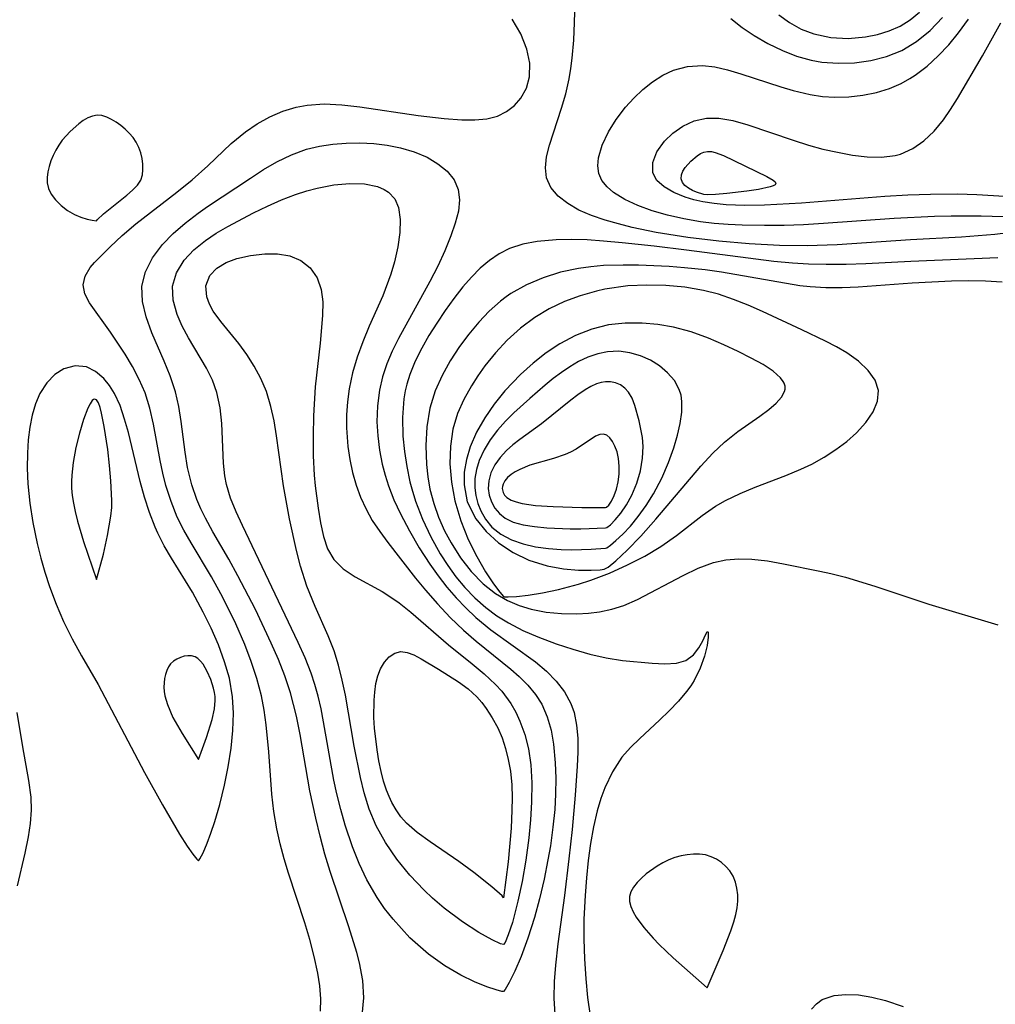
# Model space of a CAD drawing. Header units: inches. Extents: x 1073367 to 1082519, y 1569854 to 1574957.
# Tile 107 of 256: x 1075491 to 1075587, y 1573493 to 1573590. Entities that reach past the tile are written whole.
import ezdxf

# ---------------------------------------------------------------- set-up
doc = ezdxf.new("R2010")
doc.units = ezdxf.units.IN
doc.header["$MEASUREMENT"] = 0
doc.layers.add('CGG_CurvaNivelLidar_v1', color=7, linetype='Continuous', lineweight=30, true_color=0x008008)

msp = doc.modelspace()

# ---------------------------------------------------------------- linework, layer by layer
at = {"layer": 'CGG_CurvaNivelLidar_v1'}
for points in [[(1075588.3977, 1573568.8132, 66.5), (1075586.7808, 1573568.6106, 66.5), (1075583.5126, 1573568.3522, 66.5), (1075578.4809, 1573568.0851, 66.5), (1075571.2795, 1573567.6082, 66.5), (1075568.3358, 1573567.5046, 66.5), (1075565.6326, 1573567.5357, 66.5), (1075562.6496, 1573567.6994, 66.5), (1075559.671, 1573567.9467, 66.5), (1075556.6121, 1573568.3015, 66.5), (1075553.5106, 1573568.8034, 66.5), (1075551.1394, 1573569.3044, 66.5), (1075549.7793, 1573569.6437, 66.5), (1075548.4707, 1573570.0187, 66.5), (1075547.1373, 1573570.4729, 66.5), (1075545.91, 1573571.0021, 66.5), (1075544.7989, 1573571.644, 66.5), (1075543.8668, 1573572.3862, 66.5), (1075543.1563, 1573573.225, 66.5), (1075542.7228, 1573574.1624, 66.5), (1075542.6054, 1573575.1632, 66.5), (1075542.7259, 1573576.2472, 66.5), (1075543.0111, 1573577.4033, 66.5), (1075544.1888, 1573581.0113, 66.5), (1075544.6075, 1573582.4329, 66.5), (1075544.9483, 1573583.8986, 66.5), (1075545.1155, 1573584.9094, 66.5), (1075545.2405, 1573585.9349, 66.5), (1075545.3869, 1573587.6934, 66.5), (1075545.4723, 1573589.4574, 66.5), (1075545.585, 1573593.6082, 66.5)], [(1075565.5506, 1573590.2111, 67), (1075566.6107, 1573589.4356, 67), (1075567.7636, 1573588.8041, 67), (1075568.9917, 1573588.3319, 67), (1075570.6572, 1573587.9781, 67), (1075572.3728, 1573587.8831, 67), (1075574.0818, 1573588.0229, 67), (1075575.2574, 1573588.2577, 67), (1075576.3951, 1573588.6123, 67), (1075577.4768, 1573589.0997, 67), (1075578.4572, 1573589.7106, 67), (1075579.3631, 1573590.4461, 67)], [(1075520.514, 1573492.262, 67), (1075520.5219, 1573493.4931, 67), (1075520.4236, 1573494.7504, 67), (1075520.2343, 1573496.0068, 67), (1075519.8864, 1573497.659, 67), (1075519.4548, 1573499.3102, 67), (1075518.963, 1573500.9563, 67), (1075517.3642, 1573505.8253, 67), (1075516.9234, 1573507.2633, 67), (1075516.5261, 1573508.7151, 67), (1075516.1955, 1573510.184, 67), (1075515.9204, 1573511.884, 67), (1075515.7338, 1573513.6022, 67), (1075515.4329, 1573517.7718, 67), (1075515.1763, 1573520.4192, 67), (1075514.9781, 1573521.8595, 67), (1075514.7096, 1573523.2839, 67), (1075514.2617, 1573524.9827, 67), (1075513.7007, 1573526.6567, 67), (1075513.0557, 1573528.3107, 67), (1075512.1704, 1573530.3356, 67), (1075511.4558, 1573531.8309, 67), (1075510.7017, 1573533.3044, 67), (1075509.7864, 1573534.9643, 67), (1075507.7867, 1573538.2972, 67), (1075507.0738, 1573539.5562, 67), (1075506.4305, 1573540.8419, 67), (1075505.8119, 1573542.3616, 67), (1075505.3158, 1573543.9239, 67), (1075505.0061, 1573545.1613, 67), (1075504.7456, 1573546.4087, 67), (1075504.0942, 1573549.9711, 67), (1075503.7313, 1573551.5306, 67), (1075503.2536, 1573553.0407, 67), (1075502.6913, 1573554.3592, 67), (1075502.0324, 1573555.6234, 67), (1075501.3118, 1573556.8366, 67), (1075499.8607, 1573559.02, 67), (1075497.8023, 1573561.8842, 67), (1075497.3326, 1573562.7819, 67), (1075497.1621, 1573563.6646, 67), (1075497.3627, 1573564.5192, 67), (1075497.8715, 1573565.359, 67), (1075498.2834, 1573565.8475, 67), (1075499.8186, 1573567.3968, 67), (1075501.0203, 1573568.5115, 67), (1075502.3411, 1573569.6451, 67), (1075506.39, 1573572.7693, 67), (1075507.8875, 1573573.9838, 67), (1075509.4178, 1573575.353, 67), (1075511.7271, 1573577.5381, 67), (1075513.1162, 1573578.7042, 67), (1075514.2796, 1573579.4997, 67), (1075515.5075, 1573580.1772, 67), (1075516.79, 1573580.7272, 67), (1075518.1196, 1573581.1338, 67), (1075519.1804, 1573581.3355, 67), (1075520.8705, 1573581.4437, 67), (1075522.6052, 1573581.365, 67), (1075524.3722, 1573581.1671, 67), (1075530.1017, 1573580.3158, 67), (1075532.6531, 1573579.9956, 67), (1075534.4097, 1573579.8752, 67), (1075535.6637, 1573579.8706, 67), (1075536.8361, 1573579.9801, 67), (1075537.9066, 1573580.2524, 67), (1075538.7938, 1573580.6883, 67), (1075539.5612, 1573581.2826, 67), (1075540.1949, 1573582.0094, 67), (1075540.7442, 1573583.0034, 67), (1075541.0514, 1573584.1137, 67), (1075541.0762, 1573585.4498, 67), (1075540.7932, 1573586.8359, 67), (1075540.1871, 1573588.327, 67), (1075539.3286, 1573589.7843, 67)], [(1075587.6174, 1573570.3545, 66), (1075585.442, 1573570.4186, 66), (1075582.4841, 1573570.4179, 66), (1075580.8618, 1573570.3773, 66), (1075576.8996, 1573570.1753, 66), (1075569.9393, 1573569.6734, 66), (1075567.9916, 1573569.5606, 66), (1075566.0633, 1573569.4994, 66), (1075564.1398, 1573569.4842, 66), (1075561.9383, 1573569.5209, 66), (1075560.562, 1573569.591, 66), (1075559.1997, 1573569.7037, 66), (1075557.8572, 1573569.8624, 66), (1075556.2007, 1573570.1351, 66), (1075554.6037, 1573570.4925, 66), (1075553.0881, 1573570.9382, 66), (1075551.6776, 1573571.4643, 66), (1075550.4039, 1573572.0647, 66), (1075549.3079, 1573572.7444, 66), (1075548.6661, 1573573.2929, 66), (1075548.1683, 1573573.9198, 66), (1075547.8602, 1573574.6151, 66), (1075547.7632, 1573575.3482, 66), (1075547.8364, 1573576.1324, 66), (1075548.202, 1573577.3896, 66), (1075548.8135, 1573578.6884, 66), (1075549.5803, 1573579.9214, 66), (1075550.4929, 1573581.1131, 66), (1075551.3117, 1573582.0133, 66), (1075552.1934, 1573582.8486, 66), (1075553.1392, 1573583.6095, 66), (1075554.1378, 1573584.257, 66), (1075555.1935, 1573584.7567, 66), (1075556.59, 1573585.1275, 66), (1075558.0442, 1573585.2118, 66), (1075559.2607, 1573585.0721, 66), (1075560.4976, 1573584.7945, 66), (1075561.8138, 1573584.4155, 66), (1075565.7331, 1573583.1171, 66), (1075566.9704, 1573582.7456, 66), (1075568.625, 1573582.3609, 66), (1075569.8359, 1573582.1861, 66), (1075571.0481, 1573582.1077, 66), (1075572.4359, 1573582.1399, 66), (1075573.8031, 1573582.296, 66), (1075575.1369, 1573582.5705, 66), (1075576.4234, 1573582.9641, 66), (1075577.5679, 1573583.4496, 66), (1075578.4315, 1573583.9335, 66), (1075578.9612, 1573584.2833, 66), (1075580.116, 1573585.167, 66), (1075581.2159, 1573586.1631, 66), (1075582.2557, 1573587.2564, 66), (1075583.2265, 1573588.4382, 66), (1075584.1789, 1573589.7821, 66)], [(1075587.7278, 1573572.3553, 65.5), (1075585.0117, 1573572.5088, 65.5), (1075583.1241, 1573572.5571, 65.5), (1075580.4728, 1573572.5498, 65.5), (1075578.2434, 1573572.4749, 65.5), (1075575.9551, 1573572.3478, 65.5), (1075567.7679, 1573571.7024, 65.5), (1075564.131, 1573571.4989, 65.5), (1075562.2229, 1573571.4673, 65.5), (1075560.3769, 1573571.5319, 65.5), (1075559.2028, 1573571.6455, 65.5), (1075558.0795, 1573571.8217, 65.5), (1075557.1834, 1573572.021, 65.5), (1075556.3424, 1573572.2681, 65.5), (1075555.2168, 1573572.7245, 65.5), (1075554.2776, 1573573.2789, 65.5), (1075553.5755, 1573573.925, 65.5), (1075553.1747, 1573574.6618, 65.5), (1075553.157, 1573575.669, 65.5), (1075553.5653, 1573576.7308, 65.5), (1075554.2988, 1573577.7666, 65.5), (1075555.1378, 1573578.5791, 65.5), (1075556.1253, 1573579.2665, 65.5), (1075557.2311, 1573579.777, 65.5), (1075558.4352, 1573580.0494, 65.5), (1075559.6389, 1573580.0467, 65.5), (1075561.043, 1573579.8067, 65.5), (1075562.5044, 1573579.3962, 65.5), (1075566.9534, 1573577.8643, 65.5), (1075568.456, 1573577.3933, 65.5), (1075569.8821, 1573577.0097, 65.5), (1075571.3025, 1573576.6854, 65.5), (1075572.7928, 1573576.4075, 65.5), (1075574.2453, 1573576.2312, 65.5), (1075575.6453, 1573576.2007, 65.5), (1075576.9749, 1573576.3696, 65.5), (1075577.5111, 1573576.516, 65.5), (1075578.7115, 1573577.0539, 65.5), (1075579.8143, 1573577.8193, 65.5), (1075580.823, 1573578.7668, 65.5), (1075581.736, 1573579.8622, 65.5), (1075582.4389, 1573580.8877, 65.5), (1075583.1022, 1573581.9737, 65.5), (1075585.5545, 1573586.154, 65.5), (1075587.3744, 1573589.4133, 65.5)], [(1075560.8399, 1573589.8214, 66.5), (1075561.9554, 1573588.9641, 66.5), (1075563.1302, 1573588.1615, 66.5), (1075564.4875, 1573587.3702, 66.5), (1075565.9017, 1573586.6857, 66.5), (1075567.2975, 1573586.1452, 66.5), (1075568.7272, 1573585.7446, 66.5), (1075569.7838, 1573585.5576, 66.5), (1075571.3934, 1573585.434, 66.5), (1075573.0016, 1573585.4844, 66.5), (1075574.5858, 1573585.7013, 66.5), (1075576.1219, 1573586.0899, 66.5), (1075577.6367, 1573586.6961, 66.5), (1075579.0975, 1573587.5717, 66.5), (1075580.4336, 1573588.6642, 66.5), (1075581.6387, 1573589.9391, 66.5)], [(1075524.6118, 1573491.8554, 66.5), (1075524.7723, 1573493.5802, 66.5), (1075524.6604, 1573495.3054, 66.5), (1075524.3289, 1573497.0399, 66.5), (1075524.0675, 1573498.0418, 66.5), (1075523.2885, 1573500.5527, 66.5), (1075521.456, 1573505.989, 66.5), (1075520.9356, 1573507.7207, 66.5), (1075520.4602, 1573509.4708, 66.5), (1075520.0288, 1573511.2351, 66.5), (1075519.4638, 1573513.9219, 66.5), (1075518.5171, 1573519.4591, 66.5), (1075518.1542, 1573521.2831, 66.5), (1075517.5616, 1573523.5737, 66.5), (1075517.0045, 1573525.2186, 66.5), (1075516.3645, 1573526.8399, 66.5), (1075515.6651, 1573528.4435, 66.5), (1075514.1016, 1573531.7373, 66.5), (1075512.3943, 1573535.0748, 66.5), (1075511.5043, 1573536.6921, 66.5), (1075509.9294, 1573539.3965, 66.5), (1075509.1877, 1573540.7431, 66.5), (1075508.7385, 1573541.6461, 66.5), (1075508.3385, 1573542.5639, 66.5), (1075507.8444, 1573544.0007, 66.5), (1075507.4371, 1573545.7228, 66.5), (1075507.197, 1573547.2189, 66.5), (1075506.8197, 1573550.2177, 66.5), (1075506.5855, 1573551.6967, 66.5), (1075506.2558, 1573553.1447, 66.5), (1075505.7297, 1573554.7307, 66.5), (1075505.1409, 1573556.1648, 66.5), (1075503.9213, 1573558.9586, 66.5), (1075503.3584, 1573560.5062, 66.5), (1075503.0009, 1573562.0296, 66.5), (1075502.9555, 1573563.5188, 66.5), (1075503.306, 1573564.9493, 66.5), (1075503.999, 1573566.323, 66.5), (1075504.9671, 1573567.6251, 66.5), (1075506.015, 1573568.7082, 66.5), (1075507.198, 1573569.7312, 66.5), (1075508.4801, 1573570.7027, 66.5), (1075509.4095, 1573571.35, 66.5), (1075513.63, 1573574.161, 66.5), (1075514.91, 1573574.9881, 66.5), (1075516.2099, 1573575.754, 66.5), (1075517.6474, 1573576.4543, 66.5), (1075519.1391, 1573576.9957, 66.5), (1075520.4102, 1573577.3029, 66.5), (1075521.7063, 1573577.4982, 66.5), (1075523.0156, 1573577.6014, 66.5), (1075524.3822, 1573577.6236, 66.5), (1075525.7391, 1573577.5543, 66.5), (1075527.0689, 1573577.3929, 66.5), (1075528.3542, 1573577.1374, 66.5), (1075529.7253, 1573576.7302, 66.5), (1075530.9832, 1573576.1953, 66.5), (1075532.048, 1573575.5614, 66.5), (1075532.9428, 1573574.818, 66.5), (1075533.6271, 1573573.9726, 66.5), (1075534.0492, 1573573.0262, 66.5), (1075534.1706, 1573572.0022, 66.5), (1075534.0513, 1573570.8963, 66.5), (1075533.7521, 1573569.7234, 66.5), (1075533.315, 1573568.4694, 66.5), (1075532.7153, 1573567.0022, 66.5), (1075532.0258, 1573565.4966, 66.5), (1075531.2599, 1573563.9744, 66.5), (1075528.1586, 1573558.3713, 66.5), (1075527.5596, 1573557.1455, 66.5), (1075527.0357, 1573555.9014, 66.5), (1075526.6067, 1573554.619, 66.5), (1075526.2947, 1573553.3153, 66.5), (1075526.0906, 1573551.7645, 66.5), (1075526.0461, 1573550.2009, 66.5), (1075526.1264, 1573548.81, 66.5), (1075526.3063, 1573547.4244, 66.5), (1075526.5765, 1573546.0507, 66.5), (1075526.8553, 1573544.9655, 66.5), (1075527.1927, 1573543.8972, 66.5), (1075527.7248, 1573542.5384, 66.5), (1075528.375, 1573541.1635, 66.5), (1075529.2553, 1573539.4851, 66.5), (1075530.2098, 1573537.8282, 66.5), (1075531.2454, 1573536.2118, 66.5), (1075532.0614, 1573535.067, 66.5), (1075532.927, 1573533.9609, 66.5), (1075533.8321, 1573532.9105, 66.5), (1075534.7847, 1573531.9097, 66.5), (1075535.7852, 1573530.966, 66.5), (1075537.2544, 1573529.7536, 66.5), (1075541.6289, 1573526.6028, 66.5), (1075542.7109, 1573525.6889, 66.5), (1075543.6768, 1573524.7093, 66.5), (1075544.4932, 1573523.6552, 66.5), (1075545.119, 1573522.5138, 66.5), (1075545.4309, 1573521.6273, 66.5), (1075545.679, 1573520.3931, 66.5), (1075545.7851, 1573519.0958, 66.5), (1075545.7916, 1573517.7469, 66.5), (1075545.7358, 1573516.3552, 66.5), (1075545.5372, 1573513.4931, 66.5), (1075545.2242, 1573510.1241, 66.5), (1075544.915, 1573507.2474, 66.5), (1075544.4753, 1573503.657, 66.5), (1075543.8384, 1573498.8875, 66.5), (1075543.5979, 1573496.8081, 66.5), (1075543.4681, 1573495.1852, 66.5), (1075543.4345, 1573493.5682, 66.5), (1075543.527, 1573491.9604, 66.5)], [(1075587.0693, 1573566.3013, 67), (1075578.5352, 1573565.9541, 67), (1075574.108, 1573565.7394, 67), (1075572.1566, 1573565.6704, 67), (1075570.207, 1573565.6457, 67), (1075568.4806, 1573565.6807, 67), (1075566.9005, 1573565.7751, 67), (1075565.06, 1573565.9564, 67), (1075556.4742, 1573567.0697, 67), (1075553.3046, 1573567.4505, 67), (1075550.1497, 1573567.7976, 67), (1075548.3043, 1573567.9695, 67), (1075546.7291, 1573568.0713, 67), (1075545.1768, 1573568.1166, 67), (1075543.6571, 1573568.0912, 67), (1075541.7852, 1573567.9308, 67), (1075540.4004, 1573567.671, 67), (1075539.0933, 1573567.2419, 67), (1075538.0648, 1573566.7187, 67), (1075537.1003, 1573566.0616, 67), (1075536.1955, 1573565.2919, 67), (1075535.3314, 1573564.4125, 67), (1075534.5084, 1573563.4592, 67), (1075533.6142, 1573562.3226, 67), (1075532.7516, 1573561.1354, 67), (1075531.9242, 1573559.9097, 67), (1075531.1602, 1573558.6872, 67), (1075530.4524, 1573557.4378, 67), (1075529.8211, 1573556.1602, 67), (1075529.2911, 1573554.8515, 67), (1075528.9913, 1573553.8948, 67), (1075528.8328, 1573553.2374, 67), (1075528.6946, 1573552.4561, 67), (1075528.5499, 1573550.6382, 67), (1075528.5971, 1573548.7889, 67), (1075528.7451, 1573547.2928, 67), (1075528.9803, 1573545.7965, 67), (1075529.2999, 1573544.3094, 67), (1075529.4811, 1573543.615, 67), (1075529.8534, 1573542.4099, 67), (1075530.531, 1573540.6302, 67), (1075531.3344, 1573538.8993, 67), (1075532.2591, 1573537.2324, 67), (1075533.0053, 1573536.0776, 67), (1075533.8152, 1573534.9725, 67), (1075534.6883, 1573533.9244, 67), (1075535.6884, 1573532.884, 67), (1075536.7661, 1573531.9329, 67), (1075537.8396, 1573531.1407, 67), (1075538.9746, 1573530.4362, 67), (1075540.3962, 1573529.7031, 67), (1075541.868, 1573529.0646, 67), (1075543.6664, 1573528.3917, 67), (1075545.3176, 1573527.8418, 67), (1075546.9631, 1573527.3664, 67), (1075548.5915, 1573526.996, 67), (1075550.1889, 1573526.7507, 67), (1075553.1002, 1573526.4629, 67), (1075554.3624, 1573526.4114, 67), (1075555.4787, 1573526.4864, 67), (1075556.4062, 1573526.7517, 67), (1075557.1513, 1573527.2862, 67), (1075557.6879, 1573527.975, 67), (1075558.0698, 1573528.6794, 67), (1075558.3377, 1573529.2598, 67), (1075558.5219, 1573529.5678, 67), (1075558.5767, 1573529.5784, 67), (1075558.6129, 1573529.5171, 67), (1075558.6226, 1573529.0446, 67), (1075558.503, 1573528.228, 67), (1075558.2452, 1573527.1805, 67), (1075557.8279, 1573525.9978, 67), (1075557.2169, 1573524.7636, 67), (1075556.8911, 1573524.2481, 67), (1075556.4933, 1573523.7011, 67), (1075555.6835, 1573522.7389, 67), (1075554.7801, 1573521.7951, 67), (1075553.8162, 1573520.8671, 67), (1075551.8769, 1573519.0823, 67), (1075550.9684, 1573518.1856, 67), (1075550.1359, 1573517.2242, 67), (1075549.1932, 1573515.7932, 67), (1075548.4404, 1573514.2174, 67), (1075548.0659, 1573513.1921, 67), (1075547.7074, 1573511.9777, 67), (1075547.3398, 1573510.3835, 67), (1075547.0502, 1573508.7465, 67), (1075546.8223, 1573507.0793, 67), (1075546.6442, 1573505.3919, 67), (1075546.5069, 1573503.6592, 67), (1075546.3979, 1573501.3286, 67), (1075546.3921, 1573499.3668, 67), (1075546.4543, 1573497.4093, 67), (1075546.5706, 1573495.4624, 67), (1075546.738, 1573493.6264, 67), (1075547.005, 1573491.808, 67)], [(1075587.4975, 1573563.9388, 67.5), (1075585.8677, 1573564.0239, 67.5), (1075584.2047, 1573564.0472, 67.5), (1075582.5192, 1573564.0226, 67.5), (1075578.6605, 1573563.8398, 67.5), (1075573.3661, 1573563.4394, 67.5), (1075571.7669, 1573563.3579, 67.5), (1075570.174, 1573563.3535, 67.5), (1075568.6322, 1573563.4539, 67.5), (1075567.6127, 1573563.577, 67.5), (1075559.9268, 1573564.9021, 67.5), (1075558.2973, 1573565.1266, 67.5), (1075556.277, 1573565.3478, 67.5), (1075554.7712, 1573565.4664, 67.5), (1075551.762, 1573565.5923, 67.5), (1075550.2658, 1573565.6013, 67.5), (1075548.3211, 1573565.5455, 67.5), (1075547.078, 1573565.4466, 67.5), (1075545.851, 1573565.2825, 67.5), (1075544.0832, 1573564.9029, 67.5), (1075542.3739, 1573564.3641, 67.5), (1075540.7414, 1573563.6668, 67.5), (1075539.2112, 1573562.7988, 67.5), (1075538.7382, 1573562.4733, 67.5), (1075538.2022, 1573562.0647, 67.5), (1075537.089, 1573561.0788, 67.5), (1075536.0518, 1573559.9928, 67.5), (1075535.083, 1573558.829, 67.5), (1075534.1797, 1573557.6049, 67.5), (1075533.2636, 1573556.1987, 67.5), (1075532.4521, 1573554.74, 67.5), (1075531.7765, 1573553.2293, 67.5), (1075531.2432, 1573551.5326, 67.5), (1075530.9388, 1573549.7188, 67.5), (1075530.8456, 1573547.8687, 67.5), (1075530.9205, 1573546.0077, 67.5), (1075531.0527, 1573544.7833, 67.5), (1075531.2647, 1573543.5715, 67.5), (1075531.6325, 1573542.1791, 67.5), (1075532.117, 1573540.8191, 67.5), (1075532.7026, 1573539.4984, 67.5), (1075533.3337, 1573538.3074, 67.5), (1075534.2693, 1573536.8422, 67.5), (1075535.3271, 1573535.4901, 67.5), (1075536.5055, 1573534.2814, 67.5), (1075537.689, 1573533.3406, 67.5), (1075538.886, 1573532.6321, 67.5), (1075540.0274, 1573532.1399, 67.5), (1075541.2177, 1573531.7762, 67.5), (1075542.6987, 1573531.4957, 67.5), (1075544.205, 1573531.358, 67.5), (1075545.7142, 1573531.3346, 67.5), (1075546.832, 1573531.3845, 67.5), (1075547.9368, 1573531.5119, 67.5), (1075549.1505, 1573531.7712, 67.5), (1075550.3335, 1573532.1523, 67.5), (1075551.6711, 1573532.7347, 67.5), (1075556.1425, 1573535.0877, 67.5), (1075557.6225, 1573535.8181, 67.5), (1075559.1288, 1573536.3809, 67.5), (1075560.3552, 1573536.6377, 67.5), (1075561.6195, 1573536.7408, 67.5), (1075562.9093, 1573536.7104, 67.5), (1075564.4437, 1573536.5327, 67.5), (1075565.9998, 1573536.2564, 67.5), (1075569.5928, 1573535.5195, 67.5), (1075570.6707, 1573535.2818, 67.5), (1075572.1042, 1573534.9173, 67.5), (1075574.9786, 1573534.0511, 67.5), (1075580.3, 1573532.288, 67.5), (1075587.0742, 1573530.2563, 67.5)], [(1075490.6679, 1573521.6373, 67), (1075491.2036, 1573518.2611, 67), (1075491.7961, 1573514.9592, 67), (1075492.0206, 1573513.3114, 67), (1075492.0532, 1573512.0226, 67), (1075491.9659, 1573510.7147, 67), (1075491.7767, 1573509.3976, 67), (1075491.4435, 1573507.8122, 67), (1075490.6901, 1573504.6011, 67)], [(1075568.7496, 1573492.4685, 67), (1075569.2435, 1573493.0112, 67), (1075569.8148, 1573493.4263, 67), (1075570.9943, 1573493.8251, 67), (1075572.1349, 1573493.9275, 67), (1075573.3789, 1573493.8674, 67), (1075574.6898, 1573493.6665, 67), (1075576.0357, 1573493.3374, 67), (1075577.7624, 1573492.7373, 67)]]:
    msp.add_polyline3d(points, dxfattribs=at)
for points in [[(1075498.5, 1573569.9667, 67.5), (1075498.5508, 1573570.0659, 67.5), (1075499.1749, 1573570.6442, 67.5), (1075501.474, 1573572.4662, 67.5), (1075502.039, 1573572.9632, 67.5), (1075502.509, 1573573.4635, 67.5), (1075502.8358, 1573573.961, 67.5), (1075502.994, 1573574.4567, 67.5), (1075503.0515, 1573574.9798, 67.5), (1075503.0372, 1573575.524, 67.5), (1075502.9623, 1573576.0769, 67.5), (1075502.8317, 1573576.6268, 67.5), (1075502.6439, 1573577.1623, 67.5), (1075502.392, 1573577.6711, 67.5), (1075502.0777, 1573578.1332, 67.5), (1075501.7101, 1573578.5613, 67.5), (1075501.3046, 1573578.9576, 67.5), (1075500.8726, 1573579.3209, 67.5), (1075500.4227, 1573579.6466, 67.5), (1075499.9613, 1573579.9262, 67.5), (1075499.4936, 1573580.1467, 67.5), (1075499.0238, 1573580.2896, 67.5), (1075498.5555, 1573580.33, 67.5), (1075498.0949, 1573580.2485, 67.5), (1075497.6397, 1573580.0662, 67.5), (1075497.1908, 1573579.808, 67.5), (1075496.7494, 1573579.4927, 67.5), (1075495.8994, 1573578.7405, 67.5), (1075495.1227, 1573577.8702, 67.5), (1075494.7804, 1573577.3956, 67.5), (1075494.4816, 1573576.8956, 67.5), (1075494.2235, 1573576.3755, 67.5), (1075494.0046, 1573575.8424, 67.5), (1075493.8275, 1573575.3024, 67.5), (1075493.6988, 1573574.7611, 67.5), (1075493.6306, 1573574.2238, 67.5), (1075493.6411, 1573573.6965, 67.5), (1075493.7619, 1573573.1455, 67.5), (1075494.0416, 1573572.5774, 67.5), (1075494.4712, 1573572.0057, 67.5), (1075495.0155, 1573571.463, 67.5), (1075495.6396, 1573570.9811, 67.5), (1075496.3081, 1573570.589, 67.5), (1075496.9599, 1573570.3102, 67.5), (1075497.5613, 1573570.1219, 67.5), (1075498.0566, 1573570.0099, 67.5)], [(1075558.5, 1573572.4984, 65), (1075558.1912, 1573572.5391, 65), (1075557.4723, 1573572.766, 65), (1075557.0579, 1573572.946, 65), (1075556.6589, 1573573.1672, 65), (1075556.3155, 1573573.4277, 65), (1075556.0691, 1573573.7255, 65), (1075555.9485, 1573574.0882, 65), (1075555.9742, 1573574.467, 65), (1075556.1211, 1573574.8337, 65), (1075556.3468, 1573575.1791, 65), (1075556.8925, 1573575.8202, 65), (1075557.5134, 1573576.3502, 65), (1075557.845, 1573576.5563, 65), (1075558.1885, 1573576.7057, 65), (1075558.5441, 1573576.7803, 65), (1075558.919, 1573576.7654, 65), (1075559.3048, 1573576.6771, 65), (1075560.1021, 1573576.3626, 65), (1075564.3637, 1573574.3129, 65), (1075564.9835, 1573573.9478, 65), (1075565.1784, 1573573.7814, 65), (1075565.2544, 1573573.6309, 65), (1075565.1847, 1573573.5016, 65), (1075564.9948, 1573573.3881, 65), (1075564.715, 1573573.2866, 65), (1075563.5387, 1573573.0265, 65), (1075562.4156, 1573572.8572, 65), (1075560.4522, 1573572.6247, 65), (1075559.3179, 1573572.5247, 65)], [(1075538.5, 1573494.2028, 66), (1075538.3343, 1573494.2177, 66), (1075537.7557, 1573494.3724, 66), (1075536.8362, 1573494.6822, 66), (1075535.6551, 1573495.1588, 66), (1075534.2922, 1573495.8157, 66), (1075532.7206, 1573496.7328, 66), (1075531.1222, 1573497.8686, 66), (1075529.2929, 1573499.4862, 66), (1075527.6307, 1573501.3128, 66), (1075526.8073, 1573502.3775, 66), (1075526.0637, 1573503.4558, 66), (1075525.0509, 1573505.1723, 66), (1075524.2897, 1573506.7989, 66), (1075523.6511, 1573508.4155, 66), (1075522.9327, 1573510.5422, 66), (1075522.4884, 1573512.0817, 66), (1075522.1024, 1573513.6368, 66), (1075521.821, 1573514.9704, 66), (1075520.8145, 1573520.7121, 66), (1075520.5576, 1573521.9887, 66), (1075520.2637, 1573523.2498, 66), (1075519.9541, 1573524.3801, 66), (1075519.5922, 1573525.4898, 66), (1075518.9831, 1573527.0173, 66), (1075518.2977, 1573528.5217, 66), (1075512.8396, 1573539.9921, 66), (1075512.2096, 1573541.338, 66), (1075511.6629, 1573542.6803, 66), (1075511.2538, 1573544.0366, 66), (1075511.0931, 1573544.8738, 66), (1075510.9562, 1573546.1502, 66), (1075510.8117, 1573550.0237, 66), (1075510.6476, 1573551.5662, 66), (1075510.318, 1573553.0681, 66), (1075509.8765, 1573554.2885, 66), (1075509.3099, 1573555.4576, 66), (1075507.533, 1573558.451, 66), (1075506.921, 1573559.5903, 66), (1075506.416, 1573560.7316, 66), (1075506.0136, 1573562.1465, 66), (1075505.9624, 1573563.5319, 66), (1075506.346, 1573564.8502, 66), (1075507.1116, 1573566.0868, 66), (1075508.0532, 1573567.0946, 66), (1075509.189, 1573568.0178, 66), (1075510.255, 1573568.7284, 66), (1075511.3978, 1573569.3989, 66), (1075513.9238, 1573570.7351, 66), (1075515.281, 1573571.3961, 66), (1075516.6565, 1573572.0083, 66), (1075518.0443, 1573572.5459, 66), (1075519.1593, 1573572.9036, 66), (1075520.1774, 1573573.1729, 66), (1075521.8085, 1573573.4831, 66), (1075523.3766, 1573573.6265, 66), (1075524.833, 1573573.5832, 66), (1075526.1195, 1573573.317, 66), (1075526.7593, 1573573.0417, 66), (1075527.1768, 1573572.7711, 66), (1075527.7968, 1573572.098, 66), (1075528.1561, 1573571.254, 66), (1075528.3318, 1573570.099, 66), (1075528.308, 1573568.795, 66), (1075528.1183, 1573567.3897, 66), (1075527.7846, 1573565.9222, 66), (1075527.4158, 1573564.6951, 66), (1075526.6195, 1573562.5852, 66), (1075525.2984, 1573559.592, 66), (1075524.6582, 1573558.0647, 66), (1075524.1088, 1573556.5518, 66), (1075523.6551, 1573555.0134, 66), (1075523.3209, 1573553.4543, 66), (1075523.1522, 1573552.1713, 66), (1075523.0709, 1573550.8826, 66), (1075523.0683, 1573549.5937, 66), (1075523.1925, 1573547.7743, 66), (1075523.3772, 1573546.4882, 66), (1075523.6443, 1573545.2228, 66), (1075523.9983, 1573543.9851, 66), (1075524.4427, 1573542.7863, 66), (1075524.9758, 1573541.6278, 66), (1075525.5954, 1573540.5154, 66), (1075526.3261, 1573539.4105, 66), (1075527.1183, 1573538.3383, 66), (1075529.8483, 1573534.8363, 66), (1075530.8166, 1573533.6597, 66), (1075532.0113, 1573532.2942, 66), (1075533.2558, 1573530.9773, 66), (1075534.5543, 1573529.7261, 66), (1075535.8092, 1573528.6339, 66), (1075539.2115, 1573525.882, 66), (1075540.0317, 1573525.163, 66), (1075540.8768, 1573524.3158, 66), (1075541.6234, 1573523.4122, 66), (1075542.246, 1573522.4423, 66), (1075542.7917, 1573521.2152, 66), (1075543.1689, 1573519.9021, 66), (1075543.4132, 1573518.5208, 66), (1075543.5803, 1573516.6841, 66), (1075543.6266, 1573515.1623, 66), (1075543.6102, 1573513.6091, 66), (1075543.5297, 1573512.0822, 66), (1075543.3552, 1573510.3675, 66), (1075543.0939, 1573508.5156, 66), (1075542.8606, 1573507.1503, 66), (1075542.4796, 1573505.2358, 66), (1075542.0367, 1573503.3317, 66), (1075541.5399, 1573501.4887, 66), (1075540.8976, 1573499.4543, 66), (1075540.2275, 1573497.6549, 66), (1075539.5942, 1573496.2023, 66), (1075539.0469, 1573495.1022, 66), (1075538.6582, 1573494.4142, 66)], [(1075538.5, 1573498.814, 65.5), (1075538.1922, 1573498.9017, 65.5), (1075537.3888, 1573499.2759, 65.5), (1075536.0777, 1573500.0106, 65.5), (1075534.4586, 1573501.0634, 65.5), (1075532.6724, 1573502.4034, 65.5), (1075531.5253, 1573503.3774, 65.5), (1075530.6819, 1573504.1612, 65.5), (1075529.2764, 1573505.642, 65.5), (1075527.9991, 1573507.2246, 65.5), (1075526.8901, 1573508.8549, 65.5), (1075525.9877, 1573510.4772, 65.5), (1075525.2913, 1573512.1312, 65.5), (1075524.7986, 1573513.7311, 65.5), (1075524.4243, 1573515.2432, 65.5), (1075523.8265, 1573518.3146, 65.5), (1075522.9514, 1573523.3333, 65.5), (1075522.6408, 1573524.8181, 65.5), (1075522.2755, 1573526.2767, 65.5), (1075521.8319, 1573527.7004, 65.5), (1075521.2633, 1573529.1631, 65.5), (1075519.9862, 1573532.034, 65.5), (1075519.1626, 1573534.05, 65.5), (1075518.5297, 1573536.0189, 65.5), (1075518.1296, 1573537.5542, 65.5), (1075517.4621, 1573540.6587, 65.5), (1075516.8549, 1573543.9095, 65.5), (1075516.1942, 1573548.8085, 65.5), (1075515.9439, 1573550.2805, 65.5), (1075515.6249, 1573551.7193, 65.5), (1075515.1794, 1573553.1792, 65.5), (1075514.6369, 1573554.4586, 65.5), (1075513.9848, 1573555.6749, 65.5), (1075513.252, 1573556.8248, 65.5), (1075512.4646, 1573557.9016, 65.5), (1075510.7034, 1573560.0551, 65.5), (1075509.9694, 1573561.0724, 65.5), (1075509.5798, 1573561.7752, 65.5), (1075509.3157, 1573562.4706, 65.5), (1075509.2211, 1573563.5794, 65.5), (1075509.6187, 1573564.5679, 65.5), (1075510.3287, 1573565.3022, 65.5), (1075511.2242, 1573565.8463, 65.5), (1075512.2791, 1573566.2537, 65.5), (1075513.6324, 1573566.5604, 65.5), (1075515.039, 1573566.7081, 65.5), (1075516.2896, 1573566.706, 65.5), (1075517.4746, 1573566.5182, 65.5), (1075518.581, 1573566.062, 65.5), (1075519.5011, 1573565.338, 65.5), (1075520.1708, 1573564.366, 65.5), (1075520.5757, 1573563.1963, 65.5), (1075520.7168, 1573561.9767, 65.5), (1075520.6998, 1573560.6507, 65.5), (1075520.4655, 1573557.9409, 65.5), (1075519.9927, 1573553.6379, 65.5), (1075519.8146, 1573550.7736, 65.5), (1075519.7731, 1573548.813, 65.5), (1075519.7972, 1573546.8708, 65.5), (1075519.8939, 1573544.9677, 65.5), (1075519.9865, 1573543.9021, 65.5), (1075520.2591, 1573541.7258, 65.5), (1075520.4896, 1573540.277, 65.5), (1075520.7863, 1573538.9276, 65.5), (1075521.2047, 1573537.7099, 65.5), (1075521.8088, 1573536.6641, 65.5), (1075522.7465, 1573535.737, 65.5), (1075523.9044, 1573534.9694, 65.5), (1075526.5555, 1573533.5097, 65.5), (1075527.7052, 1573532.7775, 65.5), (1075528.2433, 1573532.3927, 65.5), (1075529.3763, 1573531.5063, 65.5), (1075533.0953, 1573528.2907, 65.5), (1075535.4186, 1573526.4159, 65.5), (1075536.5909, 1573525.4266, 65.5), (1075537.6904, 1573524.3952, 65.5), (1075538.3142, 1573523.7267, 65.5), (1075539.2246, 1573522.5163, 65.5), (1075539.7002, 1573521.6736, 65.5), (1075540.1018, 1573520.7832, 65.5), (1075540.571, 1573519.451, 65.5), (1075540.9334, 1573518.0529, 65.5), (1075541.1736, 1573516.4767, 65.5), (1075541.2729, 1573514.7259, 65.5), (1075541.2514, 1573512.8229, 65.5), (1075541.1457, 1573511.0729, 65.5), (1075540.9709, 1573509.2955, 65.5), (1075540.6741, 1573507.1018, 65.5), (1075540.3125, 1573505.0103, 65.5), (1075539.9102, 1573503.1006, 65.5), (1075539.3618, 1573500.996, 65.5), (1075538.958, 1573499.7699, 65.5), (1075538.6492, 1573499.0314, 65.5)], [(1075538.5, 1573533.0279, 68), (1075538.5364, 1573533.0031, 68), (1075538.9474, 1573532.9858, 68), (1075539.761, 1573533.0373, 68), (1075540.9099, 1573533.1699, 68), (1075542.3272, 1573533.3971, 68), (1075543.8805, 1573533.7183, 68), (1075545.8732, 1573534.2472, 68), (1075547.0883, 1573534.642, 68), (1075548.9035, 1573535.332, 68), (1075550.6902, 1573536.129, 68), (1075552.3953, 1573537.0097, 68), (1075553.9661, 1573537.9488, 68), (1075555.4883, 1573539.0114, 68), (1075558.0326, 1573541.0003, 68), (1075559.3263, 1573541.8967, 68), (1075560.312, 1573542.4764, 68), (1075561.7402, 1573543.1682, 68), (1075563.2234, 1573543.777, 68), (1075566.2431, 1573544.9221, 68), (1075567.7245, 1573545.5396, 68), (1075568.785, 1573546.0461, 68), (1075570.013, 1573546.7265, 68), (1075571.1669, 1573547.4709, 68), (1075572.2316, 1573548.2693, 68), (1075573.1865, 1573549.1137, 68), (1075574.1161, 1573550.1318, 68), (1075574.8256, 1573551.1783, 68), (1075575.2605, 1573552.23, 68), (1075575.3474, 1573553.2642, 68), (1075575.0198, 1573554.2759, 68), (1075574.3396, 1573555.2391, 68), (1075573.3872, 1573556.1445, 68), (1075572.2224, 1573556.9792, 68), (1075571.2136, 1573557.5664, 68), (1075570.1306, 1573558.123, 68), (1075567.8034, 1573559.2303, 68), (1075563.9492, 1573561.0254, 68), (1075562.5288, 1573561.6559, 68), (1075561.0904, 1573562.2365, 68), (1075559.6271, 1573562.7355, 68), (1075558.1499, 1573563.1186, 68), (1075556.3111, 1573563.4344, 68), (1075554.451, 1573563.6037, 68), (1075552.5839, 1573563.6412, 68), (1075550.7239, 1573563.5488, 68), (1075548.437, 1573563.2334, 68), (1075547.6193, 1573563.0547, 68), (1075546.0234, 1573562.5958, 68), (1075544.4747, 1573562.0093, 68), (1075542.9847, 1573561.2993, 68), (1075541.5697, 1573560.4605, 68), (1075540.1506, 1573559.4072, 68), (1075538.8392, 1573558.2162, 68), (1075537.7069, 1573556.9918, 68), (1075536.6642, 1573555.6861, 68), (1075535.9808, 1573554.7235, 68), (1075535.3472, 1573553.7308, 68), (1075534.606, 1573552.3899, 68), (1075533.9762, 1573551.0049, 68), (1075533.5101, 1573549.4765, 68), (1075533.2727, 1573547.8109, 68), (1075533.2301, 1573546.0678, 68), (1075533.3747, 1573544.2556, 68), (1075533.7122, 1573542.43, 68), (1075534.2928, 1573540.4762, 68), (1075535.0321, 1573538.632, 68), (1075535.8567, 1573536.9572, 68), (1075536.72, 1573535.463, 68), (1075537.5033, 1573534.2721, 68), (1075538.1139, 1573533.445, 68)], [(1075548.5, 1573535.7723, 68.5), (1075548.7745, 1573535.9218, 68.5), (1075549.527, 1573536.5427, 68.5), (1075550.6301, 1573537.5684, 68.5), (1075551.9822, 1573538.9585, 68.5), (1075553.475, 1573540.6159, 68.5), (1075557.9002, 1573545.8517, 68.5), (1075559.0723, 1573547.109, 68.5), (1075560.2117, 1573548.1976, 68.5), (1075561.5225, 1573549.2462, 68.5), (1075563.693, 1573550.759, 68.5), (1075564.5536, 1573551.3973, 68.5), (1075565.2809, 1573552.0204, 68.5), (1075565.8259, 1573552.6337, 68.5), (1075566.1076, 1573553.1649, 68.5), (1075566.1646, 1573553.4185, 68.5), (1075566.1602, 1573553.7098, 68.5), (1075566.0748, 1573554.0023, 68.5), (1075565.9909, 1573554.1682, 68.5), (1075565.7287, 1573554.5266, 68.5), (1075564.9917, 1573555.1836, 68.5), (1075564.0082, 1573555.8281, 68.5), (1075562.8485, 1573556.4682, 68.5), (1075561.567, 1573557.1096, 68.5), (1075560.1409, 1573557.7788, 68.5), (1075558.6467, 1573558.4152, 68.5), (1075556.9471, 1573559.0265, 68.5), (1075555.1946, 1573559.5, 68.5), (1075553.67, 1573559.7607, 68.5), (1075552.1331, 1573559.8964, 68.5), (1075550.4646, 1573559.9051, 68.5), (1075548.8201, 1573559.731, 68.5), (1075547.1607, 1573559.3157, 68.5), (1075545.5554, 1573558.6863, 68.5), (1075544.0167, 1573557.8712, 68.5), (1075542.6708, 1573556.9736, 68.5), (1075541.3908, 1573555.962, 68.5), (1075540.1758, 1573554.8605, 68.5), (1075538.6292, 1573553.236, 68.5), (1075537.5817, 1573551.9453, 68.5), (1075536.6445, 1573550.5963, 68.5), (1075535.8413, 1573549.1976, 68.5), (1075535.2092, 1573547.7536, 68.5), (1075534.8429, 1573546.5087, 68.5), (1075534.6393, 1573545.2495, 68.5), (1075534.6127, 1573543.9934, 68.5), (1075534.9284, 1573542.3354, 68.5), (1075535.7794, 1573540.6656, 68.5), (1075536.7771, 1573539.4227, 68.5), (1075538.0108, 1573538.2981, 68.5), (1075539.4278, 1573537.3424, 68.5), (1075540.9741, 1573536.6001, 68.5), (1075542.7933, 1573536.0438, 68.5), (1075544.3975, 1573535.7597, 68.5), (1075545.866, 1573535.6314, 68.5), (1075547.1005, 1573535.6125, 68.5), (1075548.0016, 1573535.6595, 68.5), (1075548.3913, 1573535.7134, 68.5)], [(1075548.5, 1573537.7728, 69), (1075548.6329, 1573537.8155, 69), (1075548.9987, 1573538.0719, 69), (1075549.5427, 1573538.5211, 69), (1075550.2109, 1573539.1486, 69), (1075550.9616, 1573539.9511, 69), (1075551.7426, 1573540.8983, 69), (1075552.5144, 1573541.9625, 69), (1075553.2386, 1573543.1147, 69), (1075554.0413, 1573544.6525, 69), (1075554.7026, 1573546.1948, 69), (1075555.2244, 1573547.6491, 69), (1075555.5896, 1573548.8866, 69), (1075555.8545, 1573550.0284, 69), (1075556.0192, 1573551.1344, 69), (1075556.0303, 1573552.1942, 69), (1075555.9377, 1573552.8057, 69), (1075555.7587, 1573553.3871, 69), (1075555.2839, 1573554.2467, 69), (1075554.6241, 1573555.0136, 69), (1075553.8264, 1573555.6865, 69), (1075552.9246, 1573556.2549, 69), (1075551.9424, 1573556.6987, 69), (1075550.8979, 1573556.9934, 69), (1075549.8164, 1573557.1292, 69), (1075548.7218, 1573557.0897, 69), (1075547.7476, 1573556.8914, 69), (1075546.7871, 1573556.5584, 69), (1075545.8476, 1573556.1116, 69), (1075545.0065, 1573555.614, 69), (1075544.1853, 1573555.0521, 69), (1075543.3802, 1573554.443, 69), (1075542.5885, 1573553.8001, 69), (1075541.092, 1573552.5055, 69), (1075539.5004, 1573551.0683, 69), (1075538.6836, 1573550.2658, 69), (1075537.8904, 1573549.3669, 69), (1075537.1843, 1573548.4201, 69), (1075536.5816, 1573547.4323, 69), (1075536.109, 1573546.4074, 69), (1075535.8359, 1573545.5207, 69), (1075535.6843, 1573544.622, 69), (1075535.6641, 1573543.7249, 69), (1075535.764, 1573542.9448, 69), (1075535.965, 1573542.1834, 69), (1075536.2565, 1573541.4486, 69), (1075536.7059, 1573540.6302, 69), (1075537.347, 1573539.8595, 69), (1075538.2137, 1573539.1646, 69), (1075539.2756, 1573538.5913, 69), (1075540.4159, 1573538.1931, 69), (1075541.6462, 1573537.9184, 69), (1075542.9134, 1573537.7466, 69), (1075544.1656, 1573537.6577, 69), (1075545.1912, 1573537.6325, 69), (1075547.1231, 1573537.6767, 69)], [(1075508.5, 1573507.0635, 67.5), (1075508.6458, 1573507.2422, 67.5), (1075508.9567, 1573507.8326, 67.5), (1075509.3723, 1573508.7844, 67.5), (1075509.7346, 1573509.7585, 67.5), (1075510.1087, 1573510.9011, 67.5), (1075510.5973, 1573512.6014, 67.5), (1075511.0594, 1573514.4772, 67.5), (1075511.4287, 1573516.2741, 67.5), (1075511.7192, 1573518.1165, 67.5), (1075511.8918, 1573519.8568, 67.5), (1075511.9451, 1573521.5556, 67.5), (1075511.8624, 1573523.171, 67.5), (1075511.5588, 1573525.0073, 67.5), (1075511.0802, 1573526.6157, 67.5), (1075510.4615, 1573528.2705, 67.5), (1075509.7591, 1573529.9022, 67.5), (1075508.9842, 1573531.5047, 67.5), (1075507.9127, 1573533.4658, 67.5), (1075505.8567, 1573536.8058, 67.5), (1075505.1526, 1573538.0138, 67.5), (1075504.5164, 1573539.2531, 67.5), (1075504.2511, 1573539.8451, 67.5), (1075503.6801, 1573541.3024, 67.5), (1075503.1882, 1573542.7981, 67.5), (1075502.7649, 1573544.3172, 67.5), (1075501.6227, 1573549.1388, 67.5), (1075501.2525, 1573550.4599, 67.5), (1075500.8, 1573551.7889, 67.5), (1075500.2513, 1573552.9901, 67.5), (1075499.7555, 1573553.7798, 67.5), (1075499.1935, 1573554.4611, 67.5), (1075498.3932, 1573555.1517, 67.5), (1075497.5196, 1573555.5888, 67.5), (1075496.3909, 1573555.717, 67.5), (1075495.2684, 1573555.4179, 67.5), (1075494.3798, 1573554.8411, 67.5), (1075493.5907, 1573554.015, 67.5), (1075492.9301, 1573552.9821, 67.5), (1075492.4917, 1573551.9705, 67.5), (1075492.1606, 1573550.859, 67.5), (1075491.9271, 1573549.6677, 67.5), (1075491.7766, 1573548.417, 67.5), (1075491.6948, 1573547.1222, 67.5), (1075491.6742, 1573545.6304, 67.5), (1075491.7332, 1573544.1129, 67.5), (1075491.926, 1573542.2046, 67.5), (1075492.2302, 1573540.289, 67.5), (1075492.6627, 1573538.2238, 67.5), (1075493.0201, 1573536.8112, 67.5), (1075493.4234, 1573535.4116, 67.5), (1075493.8718, 1573534.0287, 67.5), (1075494.5186, 1573532.2792, 67.5), (1075495.2498, 1573530.5746, 67.5), (1075496.1034, 1573528.8588, 67.5), (1075497.0205, 1573527.1897, 67.5), (1075498.6366, 1573524.3744, 67.5), (1075503.2155, 1573515.7457, 67.5), (1075504.9816, 1573512.5619, 67.5), (1075506.6591, 1573509.6795, 67.5), (1075507.3995, 1573508.5007, 67.5), (1075507.9537, 1573507.6977, 67.5), (1075508.3359, 1573507.2067, 67.5)], [(1075548.5, 1573539.7729, 69.5), (1075548.6462, 1573539.8164, 69.5), (1075548.9909, 1573540.0832, 69.5), (1075549.4692, 1573540.5504, 69.5), (1075550.0235, 1573541.2105, 69.5), (1075550.5912, 1573542.0329, 69.5), (1075551.1193, 1573542.9874, 69.5), (1075551.6024, 1573544.1559, 69.5), (1075551.9547, 1573545.3858, 69.5), (1075552.1642, 1573546.6117, 69.5), (1075552.2212, 1573547.7663, 69.5), (1075552.1447, 1573548.6615, 69.5), (1075551.8185, 1573550.2823, 69.5), (1075551.3989, 1573551.8159, 69.5), (1075551.1302, 1573552.5137, 69.5), (1075550.7786, 1573553.1162, 69.5), (1075550.41, 1573553.5154, 69.5), (1075549.9758, 1573553.8254, 69.5), (1075549.4898, 1573554.0373, 69.5), (1075549.0181, 1573554.1352, 69.5), (1075548.5249, 1573554.1405, 69.5), (1075548.0739, 1573554.0651, 69.5), (1075547.6189, 1573553.9211, 69.5), (1075547.0603, 1573553.6641, 69.5), (1075546.5024, 1573553.3367, 69.5), (1075545.8024, 1573552.852, 69.5), (1075545.1007, 1573552.3111, 69.5), (1075542.218, 1573549.9866, 69.5), (1075540.0843, 1573548.4584, 69.5), (1075539.4104, 1573547.9383, 69.5), (1075538.7863, 1573547.3872, 69.5), (1075538.1565, 1573546.6986, 69.5), (1075537.6372, 1573545.9589, 69.5), (1075537.2523, 1573545.1786, 69.5), (1075537.0397, 1573544.414, 69.5), (1075536.988, 1573543.6443, 69.5), (1075537.0857, 1573542.9796, 69.5), (1075537.3057, 1573542.3437, 69.5), (1075537.6525, 1573541.7264, 69.5), (1075538.1066, 1573541.1756, 69.5), (1075538.6684, 1573540.7142, 69.5), (1075539.4523, 1573540.3486, 69.5), (1075540.4339, 1573540.0826, 69.5), (1075541.5532, 1573539.8995, 69.5), (1075542.7504, 1573539.7819, 69.5), (1075545.0356, 1573539.6893, 69.5), (1075546.0832, 1573539.6905, 69.5)], [(1075498.5, 1573534.707, 68), (1075499.1664, 1573537.201, 68), (1075499.5826, 1573539.0315, 68), (1075499.8992, 1573540.9123, 68), (1075499.9796, 1573541.7832, 68), (1075499.9946, 1573542.4536, 68), (1075499.9015, 1573544.4117, 68), (1075499.7763, 1573545.9137, 68), (1075499.5913, 1573547.4809, 68), (1075499.252, 1573549.7361, 68), (1075498.986, 1573551.062, 68), (1075498.8355, 1573551.6167, 68), (1075498.6685, 1573552.0584, 68), (1075498.4796, 1573552.3434, 68), (1075498.3917, 1573552.4031, 68), (1075498.2779, 1573552.4184, 68), (1075498.1965, 1573552.3901, 68), (1075498.0651, 1573552.2823, 68), (1075497.8522, 1573551.9736, 68), (1075497.6398, 1573551.5374, 68), (1075497.2208, 1573550.4123, 68), (1075496.8204, 1573549.0913, 68), (1075496.4603, 1573547.6748, 68), (1075496.1816, 1573546.213, 68), (1075496.0525, 1573544.9533, 68), (1075496.0312, 1573544.322, 68), (1075496.0429, 1573543.692, 68), (1075496.1039, 1573542.9442, 68), (1075496.2104, 1573542.1965, 68), (1075496.3807, 1573541.3683, 68), (1075496.6231, 1573540.4191, 68), (1075497.2252, 1573538.4226, 68)], [(1075548.5, 1573541.7733, 70), (1075548.6143, 1573541.8033, 70), (1075548.8279, 1573542.0228, 70), (1075549.0955, 1573542.4125, 70), (1075549.3668, 1573542.9453, 70), (1075549.5965, 1573543.581, 70), (1075549.7662, 1573544.2944, 70), (1075549.8608, 1573545.0492, 70), (1075549.8696, 1573545.8376, 70), (1075549.7945, 1573546.589, 70), (1075549.6491, 1573547.2624, 70), (1075549.4479, 1573547.8159, 70), (1075549.21, 1573548.258, 70), (1075548.9471, 1573548.6209, 70), (1075548.657, 1573548.8794, 70), (1075548.335, 1573549.0011, 70), (1075547.9588, 1573548.9571, 70), (1075547.5486, 1573548.7775, 70), (1075545.6354, 1573547.5138, 70), (1075545.0819, 1573547.2102, 70), (1075544.5459, 1573546.9775, 70), (1075543.4079, 1573546.604, 70), (1075541.0793, 1573545.9347, 70), (1075540.0849, 1573545.5281, 70), (1075539.6347, 1573545.2897, 70), (1075539.2299, 1573545.0259, 70), (1075538.8854, 1573544.7336, 70), (1075538.6195, 1573544.4133, 70), (1075538.4432, 1573544.0717, 70), (1075538.3848, 1573543.8507, 70), (1075538.3699, 1573543.6301, 70), (1075538.4515, 1573543.2559, 70), (1075538.6042, 1573542.9886, 70), (1075538.8273, 1573542.756, 70), (1075539.2342, 1573542.5067, 70), (1075539.7328, 1573542.3214, 70), (1075540.314, 1573542.1781, 70), (1075541.6322, 1573541.9857, 70), (1075543.3625, 1573541.8655, 70), (1075546.2038, 1573541.7771, 70)], [(1075538.5, 1573503.4252, 65), (1075538.3702, 1573503.6064, 65), (1075537.3458, 1573504.5065, 65), (1075535.5827, 1573505.9052, 65), (1075534.1007, 1573506.9896, 65), (1075531.2779, 1573508.9056, 65), (1075530.0134, 1573509.8268, 65), (1075528.956, 1573510.7533, 65), (1075528.4007, 1573511.3888, 65), (1075527.9338, 1573512.0576, 65), (1075527.5258, 1573512.7733, 65), (1075527.2419, 1573513.3748, 65), (1075526.9937, 1573513.9987, 65), (1075526.7033, 1573514.8968, 65), (1075526.4642, 1573515.8221, 65), (1075526.2442, 1573516.8768, 65), (1075526.0656, 1573517.9458, 65), (1075525.8222, 1573520.0929, 65), (1075525.7613, 1573521.1543, 65), (1075525.7683, 1573522.8355, 65), (1075525.8302, 1573523.6379, 65), (1075525.9517, 1573524.4687, 65), (1075526.1384, 1573525.2405, 65), (1075526.4028, 1573525.9351, 65), (1075526.7927, 1573526.5858, 65), (1075527.2679, 1573527.1, 65), (1075527.8059, 1573527.4528, 65), (1075528.3883, 1573527.6097, 65), (1075529.0235, 1573527.5402, 65), (1075529.692, 1573527.2857, 65), (1075530.3984, 1573526.9082, 65), (1075532.0972, 1573525.8975, 65), (1075534.0652, 1573524.6589, 65), (1075535.0091, 1573523.9554, 65), (1075535.8699, 1573523.163, 65), (1075536.3452, 1573522.6142, 65), (1075536.7842, 1573522.0284, 65), (1075537.389, 1573521.1064, 65), (1075537.9218, 1573520.1245, 65), (1075538.3439, 1573519.1272, 65), (1075538.6869, 1573518.0842, 65), (1075538.9603, 1573517.0065, 65), (1075539.1662, 1573515.8595, 65), (1075539.2936, 1573514.5362, 65), (1075539.3361, 1573513.2294, 65), (1075539.3232, 1573512.0259, 65), (1075539.2397, 1573510.2633, 65), (1075538.9395, 1573506.9383, 65)], [(1075508.5, 1573517.0208, 68), (1075509.2846, 1573519.1728, 68), (1075509.8522, 1573520.9548, 68), (1075510.0785, 1573521.9843, 68), (1075510.1441, 1573522.797, 68), (1075510.1346, 1573523.2005, 68), (1075510.0914, 1573523.5995, 68), (1075510.0006, 1573524.034, 68), (1075509.7222, 1573524.8788, 68), (1075509.3699, 1573525.6706, 68), (1075508.9552, 1573526.379, 68), (1075508.7204, 1573526.6796, 68), (1075508.4622, 1573526.9269, 68), (1075508.1747, 1573527.1028, 68), (1075507.8395, 1573527.1942, 68), (1075507.4792, 1573527.205, 68), (1075507.1071, 1573527.151, 68), (1075506.7363, 1573527.0425, 68), (1075506.3797, 1573526.8842, 68), (1075506.052, 1573526.6762, 68), (1075505.7702, 1573526.4136, 68), (1075505.5558, 1573526.1051, 68), (1075505.3912, 1573525.7528, 68), (1075505.2685, 1573525.3687, 68), (1075505.1828, 1573524.9624, 68), (1075505.1181, 1573524.1121, 68), (1075505.145, 1573523.6793, 68), (1075505.2161, 1573523.2532, 68), (1075505.4614, 1573522.4073, 68), (1075506.0054, 1573521.147, 68), (1075506.9103, 1573519.5523, 68)], [(1075558.5, 1573494.5834, 67.5), (1075560.0912, 1573498.2286, 67.5), (1075560.841, 1573500.1639, 67.5), (1075561.1373, 1573501.0696, 67.5), (1075561.3263, 1573501.7887, 67.5), (1075561.4459, 1573502.4383, 67.5), (1075561.5133, 1573503.0801, 67.5), (1075561.516, 1573503.7115, 67.5), (1075561.4379, 1573504.3487, 67.5), (1075561.281, 1573504.9606, 67.5), (1075561.0479, 1573505.5364, 67.5), (1075560.7348, 1573506.062, 67.5), (1075560.3587, 1573506.5031, 67.5), (1075559.9197, 1573506.885, 67.5), (1075559.4315, 1573507.2057, 67.5), (1075558.9036, 1573507.4582, 67.5), (1075558.3424, 1573507.6305, 67.5), (1075557.7621, 1573507.7115, 67.5), (1075557.1631, 1573507.7158, 67.5), (1075556.5544, 1573507.6565, 67.5), (1075555.9436, 1573507.5414, 67.5), (1075555.3385, 1573507.3741, 67.5), (1075554.7472, 1573507.1537, 67.5), (1075554.1519, 1573506.866, 67.5), (1075553.5814, 1573506.531, 67.5), (1075552.526, 1573505.7644, 67.5), (1075552.0536, 1573505.3477, 67.5), (1075551.6325, 1573504.9148, 67.5), (1075551.2795, 1573504.468, 67.5), (1075551.0175, 1573504.008, 67.5), (1075550.8772, 1573503.5338, 67.5), (1075550.8843, 1573503.0461, 67.5), (1075551.0153, 1573502.5468, 67.5), (1075551.241, 1573502.0394, 67.5), (1075551.5386, 1573501.5269, 67.5), (1075552.2846, 1573500.4964, 67.5), (1075553.1999, 1573499.4385, 67.5), (1075553.7823, 1573498.8381, 67.5), (1075555.1597, 1573497.5283, 67.5)]]:
    msp.add_polyline3d(points, close=True, dxfattribs=at)

doc.saveas('drawing.dxf')
